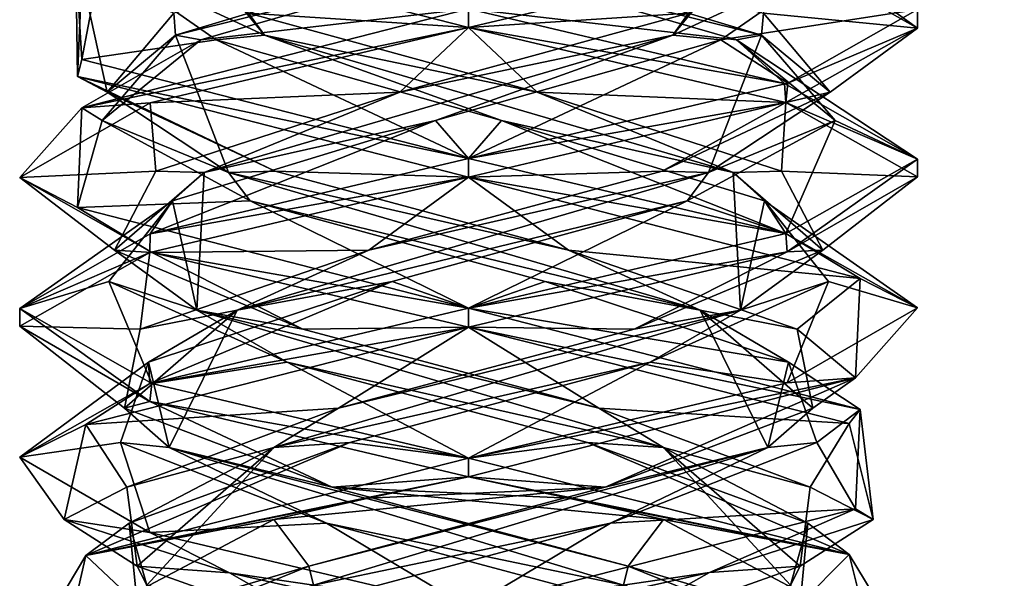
# Model space of a CAD drawing. Header units: millimetres. Extents: x -19 to 152, y -2 to 200.
# Tile 105 of 162: x -14.8 to -11.51, y 46.4 to 48.26. Entities that reach past the tile are written whole.
import ezdxf

# ---------------------------------------------------------------- set-up
doc = ezdxf.new("R2010")
doc.units = ezdxf.units.MM
doc.header["$LTSCALE"] = 65.185185
for name, color, linetype in [('181', 7, 'CONTINUOUS'), ('248', 7, 'CONTINUOUS'), ('249', 7, 'CONTINUOUS'), ('251', 7, 'CONTINUOUS'), ('252', 7, 'CONTINUOUS'), ('254', 7, 'CONTINUOUS'), ('255', 7, 'CONTINUOUS'), ('257', 7, 'CONTINUOUS'), ('258', 7, 'CONTINUOUS'), ('340', 7, 'CONTINUOUS'), ('341', 7, 'CONTINUOUS'), ('342', 7, 'CONTINUOUS'), ('343', 7, 'CONTINUOUS'), ('344', 7, 'CONTINUOUS'), ('345', 7, 'CONTINUOUS'), ('346', 7, 'CONTINUOUS'), ('347', 7, 'CONTINUOUS'), ('348', 7, 'CONTINUOUS'), ('349', 7, 'CONTINUOUS'), ('350', 7, 'CONTINUOUS'), ('351', 7, 'CONTINUOUS'), ('352', 7, 'CONTINUOUS'), ('701', 7, 'CONTINUOUS')]:
    doc.layers.add(name, color=color, linetype=linetype)

msp = doc.modelspace()

# ---------------------------------------------------------------- linework, layer by layer
at = {"layer": '181', "color": 7, "linetype": 'Continuous'}
for points in [[(-13.3, 48.2375, -1.5), (-14.5926, 48.5681, -0.7611), (-13.3, 48.3, -1.5), (-13.3, 48.2375, -1.5)], [(-14.6071, 48.0743, -0.7359), (-14.5927, 48.4068, 0.7609), (-14.6119, 48.4611, 0.7272), (-14.6071, 48.0743, -0.7359)], [(-14.5926, 48.1306, -0.7611), (-14.6071, 48.0743, -0.7359), (-14.6119, 48.4611, 0.7272), (-14.5926, 48.1306, -0.7611)], [(-13.3, 48.2375, 1.5), (-13.3, 48.3, 1.5), (-14.5927, 47.9693, 0.7609), (-13.3, 48.2375, 1.5)], [(-14.3643, 47.9864, 1.057), (-13.3, 48.2375, 1.5), (-14.5927, 47.9693, 0.7609), (-14.3643, 47.9864, 1.057)], [(-13.3, 47.8, -1.5), (-14.6071, 48.0743, -0.7359), (-14.5926, 48.1306, -0.7611), (-13.3, 47.8, -1.5)], [(-13.3, 47.7375, -1.5), (-14.6071, 48.0743, -0.7359), (-13.3, 47.8, -1.5), (-13.3, 47.7375, -1.5)], [(-14.8, 47.7372, -0.0015), (-14.3643, 47.9864, 1.057), (-14.5927, 47.9693, 0.7609), (-14.8, 47.7372, -0.0015)], [(-14.6071, 47.6368, -0.7359), (-14.8, 47.7372, -0.0015), (-14.5927, 47.9693, 0.7609), (-14.6071, 47.6368, -0.7359)], [(-13.3, 47.7375, 1.5), (-13.3, 47.8, 1.5), (-14.3643, 47.5489, 1.057), (-13.3, 47.7375, 1.5)], [(-14.3587, 47.4869, -1.0626), (-14.8, 47.7372, -0.0015), (-14.6071, 47.6368, -0.7359), (-14.3587, 47.4869, -1.0626)], [(-14.3653, 47.4861, 1.056), (-13.3, 47.7375, 1.5), (-14.3643, 47.5489, 1.057), (-14.3653, 47.4861, 1.056)], [(-13.3, 47.3, -1.5), (-14.3587, 47.4869, -1.0626), (-14.6071, 47.6368, -0.7359), (-13.3, 47.3, -1.5)], [(-14.8, 47.2997, -0.0015), (-14.3653, 47.4861, 1.056), (-14.3643, 47.5489, 1.057), (-14.8, 47.2997, -0.0015)], [(-14.8, 47.24, 0.0117), (-14.3653, 47.4861, 1.056), (-14.8, 47.2997, -0.0015), (-14.8, 47.24, 0.0117)], [(-13.3, 47.2375, -1.5), (-14.3587, 47.4869, -1.0626), (-13.3, 47.3, -1.5), (-13.3, 47.2375, -1.5)], [(-14.3653, 46.9889, -1.056), (-14.8, 47.24, 0.0117), (-14.8, 47.2997, -0.0015), (-14.3653, 46.9889, -1.056)], [(-14.3587, 47.0494, -1.0626), (-14.3653, 46.9889, -1.056), (-14.8, 47.2997, -0.0015), (-14.3587, 47.0494, -1.0626)], [(-13.3, 47.2375, 1.5), (-13.3, 47.3, 1.5), (-14.3653, 47.0486, 1.056), (-13.3, 47.2375, 1.5)], [(-14.5794, 46.9123, 0.783), (-13.3, 47.2375, 1.5), (-14.3653, 47.0486, 1.056), (-14.5794, 46.9123, 0.783)], [(-14.8, 46.8025, 0.0117), (-14.5794, 46.9123, 0.783), (-14.3653, 47.0486, 1.056), (-14.8, 46.8025, 0.0117)], [(-13.3, 46.8, -1.5), (-14.3653, 46.9889, -1.056), (-14.3587, 47.0494, -1.0626), (-13.3, 46.8, -1.5)], [(-13.3, 46.7375, -1.5), (-14.3653, 46.9889, -1.056), (-13.3, 46.8, -1.5), (-13.3, 46.7375, -1.5)], [(-14.6515, 46.5946, -0.6508), (-14.5794, 46.9123, 0.783), (-14.8, 46.8025, 0.0117), (-14.6515, 46.5946, -0.6508)], [(-14.3653, 46.5514, -1.056), (-14.6515, 46.5946, -0.6508), (-14.8, 46.8025, 0.0117), (-14.3653, 46.5514, -1.056)], [(-13.3, 46.7375, 1.5), (-13.3, 46.8, 1.5), (-14.5794, 46.4748, 0.783), (-13.3, 46.7375, 1.5)], [(-13.6354, 46.6657, 1.462), (-13.3, 46.7375, 1.5), (-14.5794, 46.4748, 0.783), (-13.6354, 46.6657, 1.462)], [(-13.9508, 46.5946, 1.3515), (-13.6354, 46.6657, 1.462), (-14.5794, 46.4748, 0.783), (-13.9508, 46.5946, 1.3515)], [(-14.763, 46.1666, -0.3313), (-13.9508, 46.5946, 1.3515), (-14.5794, 46.4748, 0.783), (-14.763, 46.1666, -0.3313)], [(-14.0984, 46.4161, -1.2699), (-14.6515, 46.5946, -0.6508), (-14.3653, 46.5514, -1.056), (-14.0984, 46.4161, -1.2699)], [(-13.3, 46.3, -1.5), (-14.0984, 46.4161, -1.2699), (-14.3653, 46.5514, -1.056), (-13.3, 46.3, -1.5)], [(-14.6515, 46.1571, -0.6508), (-14.763, 46.1666, -0.3313), (-14.5794, 46.4748, 0.783), (-14.6515, 46.1571, -0.6508)], [(-13.3, 46.2375, -1.5), (-14.0984, 46.4161, -1.2699), (-13.3, 46.3, -1.5), (-13.3, 46.2375, -1.5)]]:
    msp.add_3dface(points, dxfattribs=at)
at = {"layer": '248', "color": 7, "linetype": 'Continuous'}
msp.add_3dface([(-12.1333, 46.1833, -0.3874), (-12.7823, 46.3759, -1.0751), (-12.7666, 46.4384, -1.1076), (-12.1333, 46.1833, -0.3874)], dxfattribs=at)
at = {"layer": '249', "color": 7, "linetype": 'Continuous'}
for points in [[(-11.8385, 46.1652, 0.3378), (-12.7666, 46.4384, -1.1076), (-12.6492, 46.5946, -1.3515), (-11.8385, 46.1652, 0.3378)], [(-12.1333, 46.1833, -0.3874), (-12.7666, 46.4384, -1.1076), (-11.8385, 46.1652, 0.3378), (-12.1333, 46.1833, -0.3874)]]:
    msp.add_3dface(points, dxfattribs=at)
at = {"layer": '251', "color": 7, "linetype": 'Continuous'}
msp.add_3dface([(-12.9126, 46.1833, 1.1667), (-12.2249, 46.3759, 0.5177), (-12.1924, 46.4384, 0.5334), (-12.9126, 46.1833, 1.1667)], dxfattribs=at)
at = {"layer": '252', "color": 7, "linetype": 'Continuous'}
for points in [[(-12.4953, 46.4177, 1.2659), (-12.1924, 46.4384, 0.5334), (-11.9485, 46.5946, 0.6508), (-12.4953, 46.4177, 1.2659)], [(-12.9126, 46.1833, 1.1667), (-12.1924, 46.4384, 0.5334), (-12.4953, 46.4177, 1.2659), (-12.9126, 46.1833, 1.1667)], [(-13.3, 46.2375, 1.5), (-12.9126, 46.1833, 1.1667), (-12.4953, 46.4177, 1.2659), (-13.3, 46.2375, 1.5)]]:
    msp.add_3dface(points, dxfattribs=at)
at = {"layer": '254', "color": 7, "linetype": 'Continuous'}
msp.add_3dface([(-14.4667, 46.1833, 0.3874), (-13.8177, 46.3759, 1.0751), (-13.8334, 46.4384, 1.1076), (-14.4667, 46.1833, 0.3874)], dxfattribs=at)
at = {"layer": '255', "color": 7, "linetype": 'Continuous'}
for points in [[(-13.9508, 46.5946, 1.3515), (-14.763, 46.1666, -0.3313), (-13.8334, 46.4384, 1.1076), (-13.9508, 46.5946, 1.3515)], [(-14.763, 46.1666, -0.3313), (-14.4667, 46.1833, 0.3874), (-13.8334, 46.4384, 1.1076), (-14.763, 46.1666, -0.3313)]]:
    msp.add_3dface(points, dxfattribs=at)
at = {"layer": '257', "color": 7, "linetype": 'Continuous'}
msp.add_3dface([(-13.6874, 46.1833, -1.1667), (-14.3751, 46.3759, -0.5177), (-14.4076, 46.4384, -0.5334), (-13.6874, 46.1833, -1.1667)], dxfattribs=at)
at = {"layer": '258', "color": 7, "linetype": 'Continuous'}
for points in [[(-14.6515, 46.5946, -0.6508), (-14.0984, 46.4161, -1.2699), (-14.4076, 46.4384, -0.5334), (-14.6515, 46.5946, -0.6508)], [(-14.0984, 46.4161, -1.2699), (-13.6874, 46.1833, -1.1667), (-14.4076, 46.4384, -0.5334), (-14.0984, 46.4161, -1.2699)], [(-14.0984, 46.4161, -1.2699), (-13.3, 46.2375, -1.5), (-13.6874, 46.1833, -1.1667), (-14.0984, 46.4161, -1.2699)]]:
    msp.add_3dface(points, dxfattribs=at)
at = {"layer": '340', "color": 7, "linetype": 'Continuous'}
for points in [[(-11.8, 48.2362, 0.0059), (-12.2439, 48.4889, -1.0652), (-12.2338, 48.5483, -1.0551), (-11.8, 48.2362, 0.0059)], [(-11.8, 48.2362, 0.0059), (-12.2338, 48.5483, -1.0551), (-11.8, 48.2984, 0.0073), (-11.8, 48.2362, 0.0059)], [(-13.3, 48.3, 1.5), (-13.3, 48.2375, 1.5), (-12.2338, 48.4892, 1.0551), (-13.3, 48.3, 1.5)], [(-13.3, 48.2375, -1.5), (-13.3, 48.3, -1.5), (-12.2439, 48.0514, -1.0652), (-13.3, 48.2375, -1.5)], [(-11.8, 48.2362, 0.0059), (-11.8, 48.2984, 0.0073), (-12.2338, 48.0517, 1.0551), (-11.8, 48.2362, 0.0059)], [(-13.3, 48.2375, -1.5), (-12.2439, 48.0514, -1.0652), (-12.2394, 47.9875, -1.0607), (-13.3, 48.2375, -1.5)], [(-12.2401, 47.9873, 1.0614), (-11.8, 48.2362, 0.0059), (-12.2338, 48.0517, 1.0551), (-12.2401, 47.9873, 1.0614)], [(-13.3, 47.8, 1.5), (-12.2401, 47.9873, 1.0614), (-12.2338, 48.0517, 1.0551), (-13.3, 47.8, 1.5)], [(-12.2439, 48.0514, -1.0652), (-11.8, 47.7987, 0.0059), (-12.2394, 47.9875, -1.0607), (-12.2439, 48.0514, -1.0652)], [(-13.3, 47.8, 1.5), (-13.3, 47.7375, 1.5), (-12.2401, 47.9873, 1.0614), (-13.3, 47.8, 1.5)], [(-11.8, 47.7987, 0.0059), (-11.8, 47.7394, -0.0088), (-12.2394, 47.9875, -1.0607), (-11.8, 47.7987, 0.0059)], [(-13.3, 47.7375, -1.5), (-13.3, 47.8, -1.5), (-12.2394, 47.55, -1.0607), (-13.3, 47.7375, -1.5)], [(-11.8, 47.7987, 0.0059), (-12.2401, 47.5498, 1.0614), (-12.2357, 47.4886, 1.057), (-11.8, 47.7987, 0.0059)], [(-11.8, 47.7987, 0.0059), (-12.2357, 47.4886, 1.057), (-11.8, 47.7394, -0.0088), (-11.8, 47.7987, 0.0059)], [(-11.9915, 47.4001, -0.7333), (-13.3, 47.7375, -1.5), (-12.2394, 47.55, -1.0607), (-11.9915, 47.4001, -0.7333)], [(-12.2401, 47.5498, 1.0614), (-13.3, 47.3, 1.5), (-12.2357, 47.4886, 1.057), (-12.2401, 47.5498, 1.0614)], [(-11.9915, 47.4001, -0.7333), (-12.2394, 47.55, -1.0607), (-11.8, 47.3019, -0.0088), (-11.9915, 47.4001, -0.7333)], [(-13.3, 47.3, 1.5), (-13.3, 47.2375, 1.5), (-12.2357, 47.4886, 1.057), (-13.3, 47.3, 1.5)], [(-12.0076, 47.0681, 0.7613), (-11.9915, 47.4001, -0.7333), (-11.8, 47.3019, -0.0088), (-12.0076, 47.0681, 0.7613)], [(-13.3, 47.2375, -1.5), (-13.3, 47.3, -1.5), (-11.9915, 46.9626, -0.7333), (-13.3, 47.2375, -1.5)], [(-12.0076, 47.0681, 0.7613), (-11.8, 47.3019, -0.0088), (-12.2357, 47.0511, 1.057), (-12.0076, 47.0681, 0.7613)], [(-12.028, 46.9153, -0.795), (-13.3, 47.2375, -1.5), (-11.9915, 46.9626, -0.7333), (-12.028, 46.9153, -0.795)], [(-13.3, 46.8, 1.5), (-13.3, 46.7375, 1.5), (-12.0076, 47.0681, 0.7613), (-13.3, 46.8, 1.5)], [(-13.3, 46.8, 1.5), (-12.0076, 47.0681, 0.7613), (-12.2357, 47.0511, 1.057), (-13.3, 46.8, 1.5)], [(-11.9485, 46.5946, 0.6508), (-12.028, 46.9153, -0.795), (-11.9915, 46.9626, -0.7333), (-11.9485, 46.5946, 0.6508)], [(-11.9485, 46.5946, 0.6508), (-11.9915, 46.9626, -0.7333), (-12.0076, 46.6306, 0.7613), (-11.9485, 46.5946, 0.6508)], [(-13.3, 46.7375, -1.5), (-13.3, 46.8, -1.5), (-12.028, 46.4778, -0.795), (-13.3, 46.7375, -1.5)], [(-12.9662, 46.6661, -1.4624), (-13.3, 46.7375, -1.5), (-12.028, 46.4778, -0.795), (-12.9662, 46.6661, -1.4624)], [(-12.6492, 46.5946, -1.3515), (-12.9662, 46.6661, -1.4624), (-12.028, 46.4778, -0.795), (-12.6492, 46.5946, -1.3515)], [(-13.3, 46.3, 1.5), (-12.4953, 46.4177, 1.2659), (-12.0076, 46.6306, 0.7613), (-13.3, 46.3, 1.5)], [(-12.4953, 46.4177, 1.2659), (-11.9485, 46.5946, 0.6508), (-12.0076, 46.6306, 0.7613), (-12.4953, 46.4177, 1.2659)], [(-11.8385, 46.1652, 0.3378), (-12.6492, 46.5946, -1.3515), (-12.028, 46.4778, -0.795), (-11.8385, 46.1652, 0.3378)], [(-11.9485, 46.1571, 0.6508), (-11.8385, 46.1652, 0.3378), (-12.028, 46.4778, -0.795), (-11.9485, 46.1571, 0.6508)], [(-13.3, 46.3, 1.5), (-13.3, 46.2375, 1.5), (-12.4953, 46.4177, 1.2659), (-13.3, 46.3, 1.5)]]:
    msp.add_3dface(points, dxfattribs=at)
at = {"layer": '341', "color": 7, "linetype": 'Continuous'}
for points in [[(-12.4052, 48.1968, -0.843), (-13.3, 48.3, -1.5), (-13.3369, 48.4658, -1.2288), (-12.4052, 48.1968, -0.843)], [(-12.2439, 48.0514, -1.0652), (-13.3, 48.3, -1.5), (-12.4052, 48.1968, -0.843), (-12.2439, 48.0514, -1.0652)], [(-11.8, 47.7987, 0.0059), (-12.2439, 48.0514, -1.0652), (-12.4052, 48.1968, -0.843), (-11.8, 47.7987, 0.0059)], [(-12.0756, 47.9277, 0.1101), (-11.8, 47.7987, 0.0059), (-12.4052, 48.1968, -0.843), (-12.0756, 47.9277, 0.1101)], [(-12.5699, 47.6587, 0.9891), (-12.2401, 47.5498, 1.0614), (-12.0756, 47.9277, 0.1101), (-12.5699, 47.6587, 0.9891)], [(-12.2401, 47.5498, 1.0614), (-11.8, 47.7987, 0.0059), (-12.0756, 47.9277, 0.1101), (-12.2401, 47.5498, 1.0614)], [(-13.5555, 47.3896, 1.2025), (-13.3, 47.3, 1.5), (-12.5699, 47.6587, 0.9891), (-13.5555, 47.3896, 1.2025)], [(-13.3, 47.3, 1.5), (-12.2401, 47.5498, 1.0614), (-12.5699, 47.6587, 0.9891), (-13.3, 47.3, 1.5)], [(-14.3692, 47.1205, 0.6067), (-14.3653, 47.0486, 1.056), (-13.5555, 47.3896, 1.2025), (-14.3692, 47.1205, 0.6067)], [(-14.3653, 47.0486, 1.056), (-13.3, 47.3, 1.5), (-13.5555, 47.3896, 1.2025), (-14.3653, 47.0486, 1.056)], [(-14.8, 46.8025, 0.0117), (-14.3653, 47.0486, 1.056), (-14.3692, 47.1205, 0.6067), (-14.8, 46.8025, 0.0117)], [(-14.4634, 46.8515, -0.3973), (-14.8, 46.8025, 0.0117), (-14.3692, 47.1205, 0.6067), (-14.4634, 46.8515, -0.3973)], [(-14.3653, 46.5514, -1.056), (-14.8, 46.8025, 0.0117), (-14.4634, 46.8515, -0.3973), (-14.3653, 46.5514, -1.056)], [(-13.7747, 46.5824, -1.134), (-14.3653, 46.5514, -1.056), (-14.4634, 46.8515, -0.3973), (-13.7747, 46.5824, -1.134)], [(-13.3, 46.3, -1.5), (-14.3653, 46.5514, -1.056), (-13.7747, 46.5824, -1.134), (-13.3, 46.3, -1.5)], [(-12.7666, 46.3134, -1.1076), (-13.3, 46.3, -1.5), (-13.7747, 46.5824, -1.134), (-12.7666, 46.3134, -1.1076)]]:
    msp.add_3dface(points, dxfattribs=at)
at = {"layer": '342', "color": 7, "linetype": 'Continuous'}
for points in [[(-13.3369, 48.4658, -1.2288), (-13.8514, 48.6716, -1.0582), (-12.321, 48.2125, -0.6823), (-13.3369, 48.4658, -1.2288)], [(-12.321, 48.2125, -0.6823), (-13.8514, 48.6716, -1.0582), (-12.3147, 48.2853, -0.7352), (-12.321, 48.2125, -0.6823)], [(-12.4052, 48.1968, -0.843), (-13.3369, 48.4658, -1.2288), (-12.321, 48.2125, -0.6823), (-12.4052, 48.1968, -0.843)], [(-12.0923, 48.0215, 0.2296), (-12.321, 48.2125, -0.6823), (-12.3147, 48.2853, -0.7352), (-12.0923, 48.0215, 0.2296)], [(-12.0756, 47.9277, 0.1101), (-12.321, 48.2125, -0.6823), (-12.498, 47.7533, 0.8836), (-12.0756, 47.9277, 0.1101)], [(-12.498, 47.7533, 0.8836), (-12.321, 48.2125, -0.6823), (-12.0923, 48.0215, 0.2296), (-12.498, 47.7533, 0.8836)], [(-12.0756, 47.9277, 0.1101), (-12.4052, 48.1968, -0.843), (-12.321, 48.2125, -0.6823), (-12.0756, 47.9277, 0.1101)], [(-12.6532, 47.7576, 1.0455), (-12.498, 47.7533, 0.8836), (-12.0923, 48.0215, 0.2296), (-12.6532, 47.7576, 1.0455)], [(-12.5699, 47.6587, 0.9891), (-12.0756, 47.9277, 0.1101), (-12.498, 47.7533, 0.8836), (-12.5699, 47.6587, 0.9891)], [(-12.5699, 47.6587, 0.9891), (-12.498, 47.7533, 0.8836), (-14.0737, 47.2942, 0.9085), (-12.5699, 47.6587, 0.9891)], [(-14.0737, 47.2942, 0.9085), (-12.498, 47.7533, 0.8836), (-13.6336, 47.4938, 1.1832), (-14.0737, 47.2942, 0.9085)], [(-13.6336, 47.4938, 1.1832), (-12.498, 47.7533, 0.8836), (-12.6532, 47.7576, 1.0455), (-13.6336, 47.4938, 1.1832)], [(-13.5555, 47.3896, 1.2025), (-12.5699, 47.6587, 0.9891), (-14.0737, 47.2942, 0.9085), (-13.5555, 47.3896, 1.2025)], [(-14.3977, 47.2299, 0.5535), (-14.0737, 47.2942, 0.9085), (-13.6336, 47.4938, 1.1832), (-14.3977, 47.2299, 0.5535)], [(-14.3692, 47.1205, 0.6067), (-13.5555, 47.3896, 1.2025), (-14.0737, 47.2942, 0.9085), (-14.3692, 47.1205, 0.6067)], [(-14.3, 46.835, -0.6511), (-14.0737, 47.2942, 0.9085), (-14.4498, 46.9661, -0.4352), (-14.3, 46.835, -0.6511)], [(-14.4498, 46.9661, -0.4352), (-14.0737, 47.2942, 0.9085), (-14.3977, 47.2299, 0.5535), (-14.4498, 46.9661, -0.4352)], [(-14.3692, 47.1205, 0.6067), (-14.0737, 47.2942, 0.9085), (-14.3, 46.835, -0.6511), (-14.3692, 47.1205, 0.6067)], [(-14.4634, 46.8515, -0.3973), (-14.3692, 47.1205, 0.6067), (-14.3, 46.835, -0.6511), (-14.4634, 46.8515, -0.3973)], [(-13.7561, 46.7022, -1.1416), (-14.3, 46.835, -0.6511), (-14.4498, 46.9661, -0.4352), (-13.7561, 46.7022, -1.1416)], [(-13.7747, 46.5824, -1.134), (-14.4634, 46.8515, -0.3973), (-14.3, 46.835, -0.6511), (-13.7747, 46.5824, -1.134)], [(-12.7666, 46.4384, -1.1076), (-12.7823, 46.3759, -1.0751), (-14.3, 46.835, -0.6511), (-12.7666, 46.4384, -1.1076)], [(-12.7823, 46.3759, -1.0751), (-13.7747, 46.5824, -1.134), (-14.3, 46.835, -0.6511), (-12.7823, 46.3759, -1.0751)], [(-12.7666, 46.4384, -1.1076), (-14.3, 46.835, -0.6511), (-13.7561, 46.7022, -1.1416), (-12.7666, 46.4384, -1.1076)], [(-12.7823, 46.3759, -1.0751), (-12.7666, 46.3134, -1.1076), (-13.7747, 46.5824, -1.134), (-12.7823, 46.3759, -1.0751)]]:
    msp.add_3dface(points, dxfattribs=at)
at = {"layer": '343', "color": 7, "linetype": 'Continuous'}
for points in [[(-11.8, 48.2362, 0.0059), (-12.3147, 48.2853, -0.7352), (-12.2439, 48.4889, -1.0652), (-11.8, 48.2362, 0.0059)], [(-12.0923, 48.0215, 0.2296), (-12.3147, 48.2853, -0.7352), (-11.8, 48.2362, 0.0059), (-12.0923, 48.0215, 0.2296)], [(-12.2401, 47.9873, 1.0614), (-12.0923, 48.0215, 0.2296), (-11.8, 48.2362, 0.0059), (-12.2401, 47.9873, 1.0614)], [(-12.6532, 47.7576, 1.0455), (-12.0923, 48.0215, 0.2296), (-12.2401, 47.9873, 1.0614), (-12.6532, 47.7576, 1.0455)], [(-13.3, 47.7375, 1.5), (-12.6532, 47.7576, 1.0455), (-12.2401, 47.9873, 1.0614), (-13.3, 47.7375, 1.5)], [(-13.3, 47.7375, 1.5), (-13.6336, 47.4938, 1.1832), (-12.6532, 47.7576, 1.0455), (-13.3, 47.7375, 1.5)], [(-13.3, 47.7375, 1.5), (-14.3653, 47.4861, 1.056), (-13.6336, 47.4938, 1.1832), (-13.3, 47.7375, 1.5)], [(-14.3653, 47.4861, 1.056), (-14.8, 47.24, 0.0117), (-14.3977, 47.2299, 0.5535), (-14.3653, 47.4861, 1.056)], [(-14.3653, 47.4861, 1.056), (-14.3977, 47.2299, 0.5535), (-13.6336, 47.4938, 1.1832), (-14.3653, 47.4861, 1.056)], [(-14.8, 47.24, 0.0117), (-14.3653, 46.9889, -1.056), (-14.4498, 46.9661, -0.4352), (-14.8, 47.24, 0.0117)], [(-14.8, 47.24, 0.0117), (-14.4498, 46.9661, -0.4352), (-14.3977, 47.2299, 0.5535), (-14.8, 47.24, 0.0117)], [(-14.3653, 46.9889, -1.056), (-13.7561, 46.7022, -1.1416), (-14.4498, 46.9661, -0.4352), (-14.3653, 46.9889, -1.056)], [(-14.3653, 46.9889, -1.056), (-13.3, 46.7375, -1.5), (-13.7561, 46.7022, -1.1416), (-14.3653, 46.9889, -1.056)], [(-13.7561, 46.7022, -1.1416), (-13.3, 46.7375, -1.5), (-12.9662, 46.6661, -1.4624), (-13.7561, 46.7022, -1.1416)], [(-12.6492, 46.5946, -1.3515), (-12.7666, 46.4384, -1.1076), (-13.7561, 46.7022, -1.1416), (-12.6492, 46.5946, -1.3515)], [(-12.6492, 46.5946, -1.3515), (-13.7561, 46.7022, -1.1416), (-12.9662, 46.6661, -1.4624), (-12.6492, 46.5946, -1.3515)]]:
    msp.add_3dface(points, dxfattribs=at)
at = {"layer": '344', "color": 7, "linetype": 'Continuous'}
for points in [[(-12.457, 48.1968, 0.8948), (-11.8, 48.2984, 0.0073), (-12.0712, 48.4658, -0.0369), (-12.457, 48.1968, 0.8948)], [(-12.2338, 48.0517, 1.0551), (-11.8, 48.2984, 0.0073), (-12.457, 48.1968, 0.8948), (-12.2338, 48.0517, 1.0551)], [(-13.4101, 47.9277, 1.2244), (-13.3, 47.8, 1.5), (-12.457, 48.1968, 0.8948), (-13.4101, 47.9277, 1.2244)], [(-13.3, 47.8, 1.5), (-12.2338, 48.0517, 1.0551), (-12.457, 48.1968, 0.8948), (-13.3, 47.8, 1.5)], [(-14.3643, 47.5489, 1.057), (-13.3, 47.8, 1.5), (-13.4101, 47.9277, 1.2244), (-14.3643, 47.5489, 1.057)], [(-14.2891, 47.6587, 0.7301), (-14.3643, 47.5489, 1.057), (-13.4101, 47.9277, 1.2244), (-14.2891, 47.6587, 0.7301)], [(-14.8, 47.2997, -0.0015), (-14.3643, 47.5489, 1.057), (-14.2891, 47.6587, 0.7301), (-14.8, 47.2997, -0.0015)], [(-14.5025, 47.3896, -0.2555), (-14.8, 47.2997, -0.0015), (-14.2891, 47.6587, 0.7301), (-14.5025, 47.3896, -0.2555)], [(-14.3587, 47.0494, -1.0626), (-14.8, 47.2997, -0.0015), (-14.5025, 47.3896, -0.2555), (-14.3587, 47.0494, -1.0626)], [(-13.9067, 47.1205, -1.0692), (-14.3587, 47.0494, -1.0626), (-14.5025, 47.3896, -0.2555), (-13.9067, 47.1205, -1.0692)], [(-13.3, 46.8, -1.5), (-14.3587, 47.0494, -1.0626), (-13.9067, 47.1205, -1.0692), (-13.3, 46.8, -1.5)], [(-12.9027, 46.8515, -1.1634), (-13.3, 46.8, -1.5), (-13.9067, 47.1205, -1.0692), (-12.9027, 46.8515, -1.1634)], [(-12.028, 46.4778, -0.795), (-13.3, 46.8, -1.5), (-12.9027, 46.8515, -1.1634), (-12.028, 46.4778, -0.795)], [(-12.166, 46.5824, -0.4747), (-12.028, 46.4778, -0.795), (-12.9027, 46.8515, -1.1634), (-12.166, 46.5824, -0.4747)], [(-12.1924, 46.3134, 0.5334), (-12.028, 46.4778, -0.795), (-12.166, 46.5824, -0.4747), (-12.1924, 46.3134, 0.5334)], [(-12.1924, 46.3134, 0.5334), (-11.9485, 46.1571, 0.6508), (-12.028, 46.4778, -0.795), (-12.1924, 46.3134, 0.5334)]]:
    msp.add_3dface(points, dxfattribs=at)
at = {"layer": '345', "color": 7, "linetype": 'Continuous'}
for points in [[(-12.0712, 48.4658, -0.0369), (-12.2416, 48.6716, -0.5512), (-12.6179, 48.2124, 0.9791), (-12.0712, 48.4658, -0.0369)], [(-12.6179, 48.2124, 0.9791), (-12.2416, 48.6716, -0.5512), (-12.5648, 48.2853, 0.9853), (-12.6179, 48.2124, 0.9791)], [(-12.457, 48.1968, 0.8948), (-12.0712, 48.4658, -0.0369), (-12.6179, 48.2124, 0.9791), (-12.457, 48.1968, 0.8948)], [(-13.5296, 48.0215, 1.2077), (-12.6179, 48.2124, 0.9791), (-12.5648, 48.2853, 0.9853), (-13.5296, 48.0215, 1.2077)], [(-13.4101, 47.9277, 1.2244), (-12.6179, 48.2124, 0.9791), (-14.1837, 47.7533, 0.8019), (-13.4101, 47.9277, 1.2244)], [(-14.1837, 47.7533, 0.8019), (-12.6179, 48.2124, 0.9791), (-13.5296, 48.0215, 1.2077), (-14.1837, 47.7533, 0.8019)], [(-13.4101, 47.9277, 1.2244), (-12.457, 48.1968, 0.8948), (-12.6179, 48.2124, 0.9791), (-13.4101, 47.9277, 1.2244)], [(-14.3455, 47.7576, 0.6468), (-14.1837, 47.7533, 0.8019), (-13.5296, 48.0215, 1.2077), (-14.3455, 47.7576, 0.6468)], [(-14.2891, 47.6587, 0.7301), (-13.4101, 47.9277, 1.2244), (-14.1837, 47.7533, 0.8019), (-14.2891, 47.6587, 0.7301)], [(-14.4832, 47.4938, -0.3336), (-14.1837, 47.7533, 0.8019), (-14.3455, 47.7576, 0.6468), (-14.4832, 47.4938, -0.3336)], [(-14.2084, 47.2942, -0.7738), (-14.1837, 47.7533, 0.8019), (-14.4832, 47.4938, -0.3336), (-14.2084, 47.2942, -0.7738)], [(-14.2891, 47.6587, 0.7301), (-14.1837, 47.7533, 0.8019), (-14.2084, 47.2942, -0.7738), (-14.2891, 47.6587, 0.7301)], [(-14.5025, 47.3896, -0.2555), (-14.2891, 47.6587, 0.7301), (-14.2084, 47.2942, -0.7738), (-14.5025, 47.3896, -0.2555)], [(-13.8535, 47.2299, -1.0977), (-14.2084, 47.2942, -0.7738), (-14.4832, 47.4938, -0.3336), (-13.8535, 47.2299, -1.0977)], [(-13.9067, 47.1205, -1.0692), (-14.5025, 47.3896, -0.2555), (-14.2084, 47.2942, -0.7738), (-13.9067, 47.1205, -1.0692)], [(-13.9067, 47.1205, -1.0692), (-14.2084, 47.2942, -0.7738), (-12.6489, 46.835, -1), (-13.9067, 47.1205, -1.0692)], [(-12.6489, 46.835, -1), (-14.2084, 47.2942, -0.7738), (-12.8648, 46.9661, -1.1498), (-12.6489, 46.835, -1)], [(-12.8648, 46.9661, -1.1498), (-14.2084, 47.2942, -0.7738), (-13.8535, 47.2299, -1.0977), (-12.8648, 46.9661, -1.1498)], [(-12.9027, 46.8515, -1.1634), (-13.9067, 47.1205, -1.0692), (-12.6489, 46.835, -1), (-12.9027, 46.8515, -1.1634)], [(-12.1584, 46.7022, -0.4561), (-12.6489, 46.835, -1), (-12.8648, 46.9661, -1.1498), (-12.1584, 46.7022, -0.4561)], [(-12.166, 46.5824, -0.4747), (-12.9027, 46.8515, -1.1634), (-12.6489, 46.835, -1), (-12.166, 46.5824, -0.4747)], [(-12.1924, 46.4384, 0.5334), (-12.2249, 46.3759, 0.5177), (-12.6489, 46.835, -1), (-12.1924, 46.4384, 0.5334)], [(-12.2249, 46.3759, 0.5177), (-12.166, 46.5824, -0.4747), (-12.6489, 46.835, -1), (-12.2249, 46.3759, 0.5177)], [(-12.1924, 46.4384, 0.5334), (-12.6489, 46.835, -1), (-12.1584, 46.7022, -0.4561), (-12.1924, 46.4384, 0.5334)], [(-12.2249, 46.3759, 0.5177), (-12.1924, 46.3134, 0.5334), (-12.166, 46.5824, -0.4747), (-12.2249, 46.3759, 0.5177)]]:
    msp.add_3dface(points, dxfattribs=at)
at = {"layer": '346', "color": 7, "linetype": 'Continuous'}
for points in [[(-13.3, 48.2375, 1.5), (-12.5648, 48.2853, 0.9853), (-12.2338, 48.4892, 1.0551), (-13.3, 48.2375, 1.5)], [(-13.3, 48.2375, 1.5), (-13.5296, 48.0215, 1.2077), (-12.5648, 48.2853, 0.9853), (-13.3, 48.2375, 1.5)], [(-13.3, 48.2375, 1.5), (-14.3643, 47.9864, 1.057), (-13.5296, 48.0215, 1.2077), (-13.3, 48.2375, 1.5)], [(-14.3643, 47.9864, 1.057), (-14.3455, 47.7576, 0.6468), (-13.5296, 48.0215, 1.2077), (-14.3643, 47.9864, 1.057)], [(-14.3643, 47.9864, 1.057), (-14.8, 47.7372, -0.0015), (-14.3455, 47.7576, 0.6468), (-14.3643, 47.9864, 1.057)], [(-14.8, 47.7372, -0.0015), (-14.4832, 47.4938, -0.3336), (-14.3455, 47.7576, 0.6468), (-14.8, 47.7372, -0.0015)], [(-14.8, 47.7372, -0.0015), (-14.3587, 47.4869, -1.0626), (-14.4832, 47.4938, -0.3336), (-14.8, 47.7372, -0.0015)], [(-14.3587, 47.4869, -1.0626), (-13.8535, 47.2299, -1.0977), (-14.4832, 47.4938, -0.3336), (-14.3587, 47.4869, -1.0626)], [(-14.3587, 47.4869, -1.0626), (-13.3, 47.2375, -1.5), (-13.8535, 47.2299, -1.0977), (-14.3587, 47.4869, -1.0626)], [(-13.3, 47.2375, -1.5), (-12.8648, 46.9661, -1.1498), (-13.8535, 47.2299, -1.0977), (-13.3, 47.2375, -1.5)], [(-12.8648, 46.9661, -1.1498), (-13.3, 47.2375, -1.5), (-12.028, 46.9153, -0.795), (-12.8648, 46.9661, -1.1498)], [(-12.1584, 46.7022, -0.4561), (-12.8648, 46.9661, -1.1498), (-12.028, 46.9153, -0.795), (-12.1584, 46.7022, -0.4561)], [(-11.9485, 46.5946, 0.6508), (-12.1584, 46.7022, -0.4561), (-12.028, 46.9153, -0.795), (-11.9485, 46.5946, 0.6508)], [(-11.9485, 46.5946, 0.6508), (-12.1924, 46.4384, 0.5334), (-12.1584, 46.7022, -0.4561), (-11.9485, 46.5946, 0.6508)]]:
    msp.add_3dface(points, dxfattribs=at)
at = {"layer": '347', "color": 7, "linetype": 'Continuous'}
for points in [[(-14.1948, 48.1968, 0.843), (-13.3, 48.3, 1.5), (-13.2631, 48.4658, 1.2288), (-14.1948, 48.1968, 0.843)], [(-14.5927, 47.9693, 0.7609), (-13.3, 48.3, 1.5), (-14.1948, 48.1968, 0.843), (-14.5927, 47.9693, 0.7609)], [(-14.5244, 47.9277, -0.1101), (-14.5927, 47.9693, 0.7609), (-14.1948, 48.1968, 0.843), (-14.5244, 47.9277, -0.1101)], [(-14.6071, 47.6368, -0.7359), (-14.5927, 47.9693, 0.7609), (-14.5244, 47.9277, -0.1101), (-14.6071, 47.6368, -0.7359)], [(-14.0301, 47.6587, -0.9891), (-14.6071, 47.6368, -0.7359), (-14.5244, 47.9277, -0.1101), (-14.0301, 47.6587, -0.9891)], [(-13.3, 47.3, -1.5), (-14.6071, 47.6368, -0.7359), (-14.0301, 47.6587, -0.9891), (-13.3, 47.3, -1.5)], [(-13.0445, 47.3896, -1.2025), (-13.3, 47.3, -1.5), (-14.0301, 47.6587, -0.9891), (-13.0445, 47.3896, -1.2025)], [(-12.2308, 47.1205, -0.6067), (-13.3, 47.3, -1.5), (-13.0445, 47.3896, -1.2025), (-12.2308, 47.1205, -0.6067)], [(-13.3, 47.3, -1.5), (-12.2308, 47.1205, -0.6067), (-11.9915, 46.9626, -0.7333), (-13.3, 47.3, -1.5)], [(-12.2308, 47.1205, -0.6067), (-12.1366, 46.8515, 0.3973), (-11.9915, 46.9626, -0.7333), (-12.2308, 47.1205, -0.6067)], [(-11.9915, 46.9626, -0.7333), (-12.1366, 46.8515, 0.3973), (-12.0076, 46.6306, 0.7613), (-11.9915, 46.9626, -0.7333)], [(-12.1366, 46.8515, 0.3973), (-12.8253, 46.5824, 1.134), (-12.0076, 46.6306, 0.7613), (-12.1366, 46.8515, 0.3973)], [(-12.8253, 46.5824, 1.134), (-13.3, 46.3, 1.5), (-12.0076, 46.6306, 0.7613), (-12.8253, 46.5824, 1.134)], [(-13.8334, 46.3134, 1.1076), (-13.3, 46.3, 1.5), (-12.8253, 46.5824, 1.134), (-13.8334, 46.3134, 1.1076)]]:
    msp.add_3dface(points, dxfattribs=at)
at = {"layer": '348', "color": 7, "linetype": 'Continuous'}
for points in [[(-14.279, 48.2125, 0.6823), (-12.7486, 48.6716, 1.0582), (-14.2853, 48.2853, 0.7352), (-14.279, 48.2125, 0.6823)], [(-13.2631, 48.4658, 1.2288), (-12.7486, 48.6716, 1.0582), (-14.279, 48.2125, 0.6823), (-13.2631, 48.4658, 1.2288)], [(-14.1948, 48.1968, 0.843), (-13.2631, 48.4658, 1.2288), (-14.279, 48.2125, 0.6823), (-14.1948, 48.1968, 0.843)], [(-14.5077, 48.0215, -0.2296), (-14.279, 48.2125, 0.6823), (-14.2853, 48.2853, 0.7352), (-14.5077, 48.0215, -0.2296)], [(-14.5244, 47.9277, -0.1101), (-14.1948, 48.1968, 0.843), (-14.279, 48.2125, 0.6823), (-14.5244, 47.9277, -0.1101)], [(-14.5244, 47.9277, -0.1101), (-14.279, 48.2125, 0.6823), (-14.102, 47.7533, -0.8836), (-14.5244, 47.9277, -0.1101)], [(-14.102, 47.7533, -0.8836), (-14.279, 48.2125, 0.6823), (-14.5077, 48.0215, -0.2296), (-14.102, 47.7533, -0.8836)], [(-13.9468, 47.7576, -1.0455), (-14.102, 47.7533, -0.8836), (-14.5077, 48.0215, -0.2296), (-13.9468, 47.7576, -1.0455)], [(-14.0301, 47.6587, -0.9891), (-14.5244, 47.9277, -0.1101), (-14.102, 47.7533, -0.8836), (-14.0301, 47.6587, -0.9891)], [(-12.9664, 47.4938, -1.1832), (-14.102, 47.7533, -0.8836), (-13.9468, 47.7576, -1.0455), (-12.9664, 47.4938, -1.1832)], [(-14.0301, 47.6587, -0.9891), (-14.102, 47.7533, -0.8836), (-12.5263, 47.2942, -0.9085), (-14.0301, 47.6587, -0.9891)], [(-12.5263, 47.2942, -0.9085), (-14.102, 47.7533, -0.8836), (-12.9664, 47.4938, -1.1832), (-12.5263, 47.2942, -0.9085)], [(-13.0445, 47.3896, -1.2025), (-14.0301, 47.6587, -0.9891), (-12.5263, 47.2942, -0.9085), (-13.0445, 47.3896, -1.2025)], [(-12.2023, 47.2299, -0.5535), (-12.5263, 47.2942, -0.9085), (-12.9664, 47.4938, -1.1832), (-12.2023, 47.2299, -0.5535)], [(-12.2308, 47.1205, -0.6067), (-13.0445, 47.3896, -1.2025), (-12.5263, 47.2942, -0.9085), (-12.2308, 47.1205, -0.6067)], [(-12.2308, 47.1205, -0.6067), (-12.5263, 47.2942, -0.9085), (-12.3, 46.835, 0.6511), (-12.2308, 47.1205, -0.6067)], [(-12.3, 46.835, 0.6511), (-12.5263, 47.2942, -0.9085), (-12.1502, 46.9661, 0.4352), (-12.3, 46.835, 0.6511)], [(-12.1502, 46.9661, 0.4352), (-12.5263, 47.2942, -0.9085), (-12.2023, 47.2299, -0.5535), (-12.1502, 46.9661, 0.4352)], [(-12.1366, 46.8515, 0.3973), (-12.2308, 47.1205, -0.6067), (-12.3, 46.835, 0.6511), (-12.1366, 46.8515, 0.3973)], [(-12.8439, 46.7022, 1.1416), (-12.3, 46.835, 0.6511), (-12.1502, 46.9661, 0.4352), (-12.8439, 46.7022, 1.1416)], [(-12.8253, 46.5824, 1.134), (-12.1366, 46.8515, 0.3973), (-12.3, 46.835, 0.6511), (-12.8253, 46.5824, 1.134)], [(-13.8334, 46.4384, 1.1076), (-13.8177, 46.3759, 1.0751), (-12.3, 46.835, 0.6511), (-13.8334, 46.4384, 1.1076)], [(-13.8334, 46.4384, 1.1076), (-12.3, 46.835, 0.6511), (-12.8439, 46.7022, 1.1416), (-13.8334, 46.4384, 1.1076)], [(-13.8177, 46.3759, 1.0751), (-12.8253, 46.5824, 1.134), (-12.3, 46.835, 0.6511), (-13.8177, 46.3759, 1.0751)], [(-13.8177, 46.3759, 1.0751), (-13.8334, 46.3134, 1.1076), (-12.8253, 46.5824, 1.134), (-13.8177, 46.3759, 1.0751)]]:
    msp.add_3dface(points, dxfattribs=at)
at = {"layer": '349', "color": 7, "linetype": 'Continuous'}
for points in [[(-14.5927, 48.4068, 0.7609), (-14.6071, 48.0743, -0.7359), (-14.5077, 48.0215, -0.2296), (-14.5927, 48.4068, 0.7609)], [(-14.5927, 48.4068, 0.7609), (-14.5077, 48.0215, -0.2296), (-14.2853, 48.2853, 0.7352), (-14.5927, 48.4068, 0.7609)], [(-14.6071, 48.0743, -0.7359), (-13.3, 47.7375, -1.5), (-13.9468, 47.7576, -1.0455), (-14.6071, 48.0743, -0.7359)], [(-14.6071, 48.0743, -0.7359), (-13.9468, 47.7576, -1.0455), (-14.5077, 48.0215, -0.2296), (-14.6071, 48.0743, -0.7359)], [(-13.3, 47.7375, -1.5), (-12.9664, 47.4938, -1.1832), (-13.9468, 47.7576, -1.0455), (-13.3, 47.7375, -1.5)], [(-12.9664, 47.4938, -1.1832), (-13.3, 47.7375, -1.5), (-11.9915, 47.4001, -0.7333), (-12.9664, 47.4938, -1.1832)], [(-12.2023, 47.2299, -0.5535), (-12.9664, 47.4938, -1.1832), (-11.9915, 47.4001, -0.7333), (-12.2023, 47.2299, -0.5535)], [(-12.0076, 47.0681, 0.7613), (-12.2023, 47.2299, -0.5535), (-11.9915, 47.4001, -0.7333), (-12.0076, 47.0681, 0.7613)], [(-12.1502, 46.9661, 0.4352), (-12.2023, 47.2299, -0.5535), (-12.0076, 47.0681, 0.7613), (-12.1502, 46.9661, 0.4352)], [(-13.3, 46.7375, 1.5), (-12.8439, 46.7022, 1.1416), (-12.0076, 47.0681, 0.7613), (-13.3, 46.7375, 1.5)], [(-12.8439, 46.7022, 1.1416), (-12.1502, 46.9661, 0.4352), (-12.0076, 47.0681, 0.7613), (-12.8439, 46.7022, 1.1416)], [(-13.3, 46.7375, 1.5), (-13.6354, 46.6657, 1.462), (-12.8439, 46.7022, 1.1416), (-13.3, 46.7375, 1.5)], [(-13.6354, 46.6657, 1.462), (-13.9508, 46.5946, 1.3515), (-12.8439, 46.7022, 1.1416), (-13.6354, 46.6657, 1.462)], [(-13.9508, 46.5946, 1.3515), (-13.8334, 46.4384, 1.1076), (-12.8439, 46.7022, 1.1416), (-13.9508, 46.5946, 1.3515)]]:
    msp.add_3dface(points, dxfattribs=at)
at = {"layer": '350', "color": 7, "linetype": 'Continuous'}
for points in [[(-14.5926, 48.1306, -0.7611), (-14.6119, 48.4611, 0.7272), (-14.5288, 48.4658, 0.0369), (-14.5926, 48.1306, -0.7611)], [(-14.143, 48.1968, -0.8948), (-14.5926, 48.1306, -0.7611), (-14.5288, 48.4658, 0.0369), (-14.143, 48.1968, -0.8948)], [(-13.3, 47.8, -1.5), (-14.5926, 48.1306, -0.7611), (-14.143, 48.1968, -0.8948), (-13.3, 47.8, -1.5)], [(-13.1899, 47.9277, -1.2244), (-13.3, 47.8, -1.5), (-14.143, 48.1968, -0.8948), (-13.1899, 47.9277, -1.2244)], [(-12.2394, 47.55, -1.0607), (-13.3, 47.8, -1.5), (-13.1899, 47.9277, -1.2244), (-12.2394, 47.55, -1.0607)], [(-12.3109, 47.6587, -0.7301), (-12.2394, 47.55, -1.0607), (-13.1899, 47.9277, -1.2244), (-12.3109, 47.6587, -0.7301)], [(-11.8, 47.3019, -0.0088), (-12.2394, 47.55, -1.0607), (-12.3109, 47.6587, -0.7301), (-11.8, 47.3019, -0.0088)], [(-12.0975, 47.3896, 0.2555), (-11.8, 47.3019, -0.0088), (-12.3109, 47.6587, -0.7301), (-12.0975, 47.3896, 0.2555)], [(-12.6933, 47.1205, 1.0692), (-12.2357, 47.0511, 1.057), (-12.0975, 47.3896, 0.2555), (-12.6933, 47.1205, 1.0692)], [(-12.2357, 47.0511, 1.057), (-11.8, 47.3019, -0.0088), (-12.0975, 47.3896, 0.2555), (-12.2357, 47.0511, 1.057)], [(-13.6973, 46.8515, 1.1634), (-13.3, 46.8, 1.5), (-12.6933, 47.1205, 1.0692), (-13.6973, 46.8515, 1.1634)], [(-13.3, 46.8, 1.5), (-12.2357, 47.0511, 1.057), (-12.6933, 47.1205, 1.0692), (-13.3, 46.8, 1.5)], [(-14.5794, 46.4748, 0.783), (-13.3, 46.8, 1.5), (-13.6973, 46.8515, 1.1634), (-14.5794, 46.4748, 0.783)], [(-14.434, 46.5824, 0.4747), (-14.5794, 46.4748, 0.783), (-13.6973, 46.8515, 1.1634), (-14.434, 46.5824, 0.4747)], [(-14.4076, 46.3134, -0.5334), (-14.5794, 46.4748, 0.783), (-14.434, 46.5824, 0.4747), (-14.4076, 46.3134, -0.5334)], [(-14.6515, 46.1571, -0.6508), (-14.5794, 46.4748, 0.783), (-14.4076, 46.3134, -0.5334), (-14.6515, 46.1571, -0.6508)]]:
    msp.add_3dface(points, dxfattribs=at)
at = {"layer": '351', "color": 7, "linetype": 'Continuous'}
for points in [[(-14.5288, 48.4658, 0.0369), (-14.3584, 48.6716, 0.5512), (-13.9821, 48.2124, -0.9791), (-14.5288, 48.4658, 0.0369)], [(-13.9821, 48.2124, -0.9791), (-14.3584, 48.6716, 0.5512), (-14.0352, 48.2853, -0.9853), (-13.9821, 48.2124, -0.9791)], [(-14.143, 48.1968, -0.8948), (-14.5288, 48.4658, 0.0369), (-13.9821, 48.2124, -0.9791), (-14.143, 48.1968, -0.8948)], [(-13.0704, 48.0215, -1.2077), (-13.9821, 48.2124, -0.9791), (-14.0352, 48.2853, -0.9853), (-13.0704, 48.0215, -1.2077)], [(-13.1899, 47.9277, -1.2244), (-14.143, 48.1968, -0.8948), (-13.9821, 48.2124, -0.9791), (-13.1899, 47.9277, -1.2244)], [(-13.1899, 47.9277, -1.2244), (-13.9821, 48.2124, -0.9791), (-12.4163, 47.7533, -0.8019), (-13.1899, 47.9277, -1.2244)], [(-12.4163, 47.7533, -0.8019), (-13.9821, 48.2124, -0.9791), (-13.0704, 48.0215, -1.2077), (-12.4163, 47.7533, -0.8019)], [(-12.2545, 47.7576, -0.6468), (-12.4163, 47.7533, -0.8019), (-13.0704, 48.0215, -1.2077), (-12.2545, 47.7576, -0.6468)], [(-12.3109, 47.6587, -0.7301), (-13.1899, 47.9277, -1.2244), (-12.4163, 47.7533, -0.8019), (-12.3109, 47.6587, -0.7301)], [(-12.1168, 47.4938, 0.3336), (-12.4163, 47.7533, -0.8019), (-12.2545, 47.7576, -0.6468), (-12.1168, 47.4938, 0.3336)], [(-12.3109, 47.6587, -0.7301), (-12.4163, 47.7533, -0.8019), (-12.3916, 47.2942, 0.7738), (-12.3109, 47.6587, -0.7301)], [(-12.3916, 47.2942, 0.7738), (-12.4163, 47.7533, -0.8019), (-12.1168, 47.4938, 0.3336), (-12.3916, 47.2942, 0.7738)], [(-12.0975, 47.3896, 0.2555), (-12.3109, 47.6587, -0.7301), (-12.3916, 47.2942, 0.7738), (-12.0975, 47.3896, 0.2555)], [(-12.7465, 47.2299, 1.0977), (-12.3916, 47.2942, 0.7738), (-12.1168, 47.4938, 0.3336), (-12.7465, 47.2299, 1.0977)], [(-12.6933, 47.1205, 1.0692), (-12.0975, 47.3896, 0.2555), (-12.3916, 47.2942, 0.7738), (-12.6933, 47.1205, 1.0692)], [(-12.6933, 47.1205, 1.0692), (-12.3916, 47.2942, 0.7738), (-13.9511, 46.835, 1), (-12.6933, 47.1205, 1.0692)], [(-13.9511, 46.835, 1), (-12.3916, 47.2942, 0.7738), (-13.7352, 46.9661, 1.1498), (-13.9511, 46.835, 1)], [(-13.7352, 46.9661, 1.1498), (-12.3916, 47.2942, 0.7738), (-12.7465, 47.2299, 1.0977), (-13.7352, 46.9661, 1.1498)], [(-13.6973, 46.8515, 1.1634), (-12.6933, 47.1205, 1.0692), (-13.9511, 46.835, 1), (-13.6973, 46.8515, 1.1634)], [(-14.4416, 46.7022, 0.4561), (-13.9511, 46.835, 1), (-13.7352, 46.9661, 1.1498), (-14.4416, 46.7022, 0.4561)], [(-14.434, 46.5824, 0.4747), (-13.6973, 46.8515, 1.1634), (-13.9511, 46.835, 1), (-14.434, 46.5824, 0.4747)], [(-14.4076, 46.4384, -0.5334), (-13.9511, 46.835, 1), (-14.4416, 46.7022, 0.4561), (-14.4076, 46.4384, -0.5334)], [(-14.3751, 46.3759, -0.5177), (-14.434, 46.5824, 0.4747), (-13.9511, 46.835, 1), (-14.3751, 46.3759, -0.5177)], [(-14.4076, 46.4384, -0.5334), (-14.3751, 46.3759, -0.5177), (-13.9511, 46.835, 1), (-14.4076, 46.4384, -0.5334)], [(-14.3751, 46.3759, -0.5177), (-14.4076, 46.3134, -0.5334), (-14.434, 46.5824, 0.4747), (-14.3751, 46.3759, -0.5177)]]:
    msp.add_3dface(points, dxfattribs=at)
at = {"layer": '352', "color": 7, "linetype": 'Continuous'}
for points in [[(-14.5926, 48.5681, -0.7611), (-13.3, 48.2375, -1.5), (-14.0352, 48.2853, -0.9853), (-14.5926, 48.5681, -0.7611)], [(-13.3, 48.2375, -1.5), (-13.0704, 48.0215, -1.2077), (-14.0352, 48.2853, -0.9853), (-13.3, 48.2375, -1.5)], [(-13.0704, 48.0215, -1.2077), (-13.3, 48.2375, -1.5), (-12.2394, 47.9875, -1.0607), (-13.0704, 48.0215, -1.2077)], [(-12.2545, 47.7576, -0.6468), (-13.0704, 48.0215, -1.2077), (-12.2394, 47.9875, -1.0607), (-12.2545, 47.7576, -0.6468)], [(-11.8, 47.7394, -0.0088), (-12.2545, 47.7576, -0.6468), (-12.2394, 47.9875, -1.0607), (-11.8, 47.7394, -0.0088)], [(-12.1168, 47.4938, 0.3336), (-12.2545, 47.7576, -0.6468), (-11.8, 47.7394, -0.0088), (-12.1168, 47.4938, 0.3336)], [(-12.2357, 47.4886, 1.057), (-12.1168, 47.4938, 0.3336), (-11.8, 47.7394, -0.0088), (-12.2357, 47.4886, 1.057)], [(-13.3, 47.2375, 1.5), (-12.7465, 47.2299, 1.0977), (-12.2357, 47.4886, 1.057), (-13.3, 47.2375, 1.5)], [(-12.7465, 47.2299, 1.0977), (-12.1168, 47.4938, 0.3336), (-12.2357, 47.4886, 1.057), (-12.7465, 47.2299, 1.0977)], [(-13.3, 47.2375, 1.5), (-14.5794, 46.9123, 0.783), (-13.7352, 46.9661, 1.1498), (-13.3, 47.2375, 1.5)], [(-13.3, 47.2375, 1.5), (-13.7352, 46.9661, 1.1498), (-12.7465, 47.2299, 1.0977), (-13.3, 47.2375, 1.5)], [(-14.5794, 46.9123, 0.783), (-14.4416, 46.7022, 0.4561), (-13.7352, 46.9661, 1.1498), (-14.5794, 46.9123, 0.783)], [(-14.5794, 46.9123, 0.783), (-14.6515, 46.5946, -0.6508), (-14.4416, 46.7022, 0.4561), (-14.5794, 46.9123, 0.783)], [(-14.6515, 46.5946, -0.6508), (-14.4076, 46.4384, -0.5334), (-14.4416, 46.7022, 0.4561), (-14.6515, 46.5946, -0.6508)]]:
    msp.add_3dface(points, dxfattribs=at)
at = {"layer": '701', "color": 7, "linetype": 'Continuous'}
for points in [[(-10.2536, 46.3806, -4.5211), (-8.0505, 47.7102, -5.6759), (-12.0798, 46.0008, -4.5211), (-10.2536, 46.3806, -4.5211)], [(-12.0798, 46.0008, -4.5211), (-8.0505, 47.7102, -5.6759), (-10.4681, 46.0314, -7.8216), (-12.0798, 46.0008, -4.5211)]]:
    msp.add_3dface(points, dxfattribs=at)

doc.saveas('drawing.dxf')
